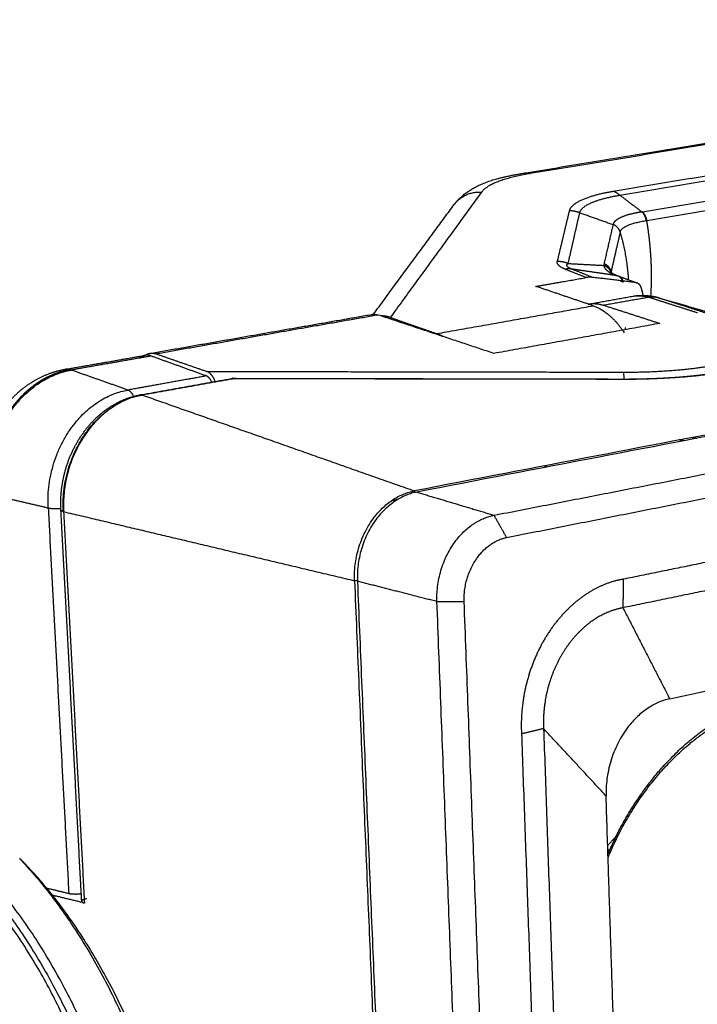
# Model space of a CAD drawing. Header units: millimetres. Extents: x 4946 to 6276, y -4769 to -3439.
# Tile 12 of 195: x 5207 to 5284, y -4181 to -4068. Entities that reach past the tile are written whole.
import ezdxf

# ---------------------------------------------------------------- set-up
doc = ezdxf.new("R2010")
doc.units = ezdxf.units.MM
doc.layers.add('ROXX_NEOmini_FIXTURE', color=7, linetype='Continuous', true_color=0x000000)

msp = doc.modelspace()

# ---------------------------------------------------------------- linework, layer by layer
at = {"layer": 'ROXX_NEOmini_FIXTURE', "color": 18, "true_color": 0x000000}
for points, weights, degree in [([(5264.51, -4085.96), (5320.26, -4076.78), (5371.22, -4068.39)], [739.073114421, 773.697867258, 808.322620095], 2), ([(5264.51, -4085.96), (5320.26, -4076.78), (5371.22, -4068.39)], [739.073114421, 773.697867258, 808.322620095], 2), ([(5247.12, -4102.33), (5251.93, -4095.79), (5256.51, -4089.56)], [664.323883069, 680.372601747, 696.421320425], 2), ([(5247.12, -4102.33), (5251.93, -4095.79), (5256.51, -4089.56)], [664.323883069, 680.372601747, 696.421320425], 2), ([(5221.66, -4106.6), (5234.49, -4104.35), (5247.07, -4102.14)], [690.980901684, 697.933646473, 704.886391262], 2), ([(5221.66, -4106.6), (5234.49, -4104.35), (5247.07, -4102.14)], [690.980901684, 697.933646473, 704.886391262], 2), ([(5247.07, -4102.14), (5247.44, -4102.08), (5247.82, -4102.21)], [767.704145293, 758.29395025, 767.05383917], 2), ([(5247.07, -4102.14), (5247.44, -4102.08), (5247.82, -4102.21)], [767.704145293, 758.29395025, 767.05383917], 2), ([(5211.91, -4108.44), (5216.52, -4107.63), (5221.09, -4106.83)], [675.324179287, 677.729069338, 680.133959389], 2), ([(5211.91, -4108.44), (5216.52, -4107.63), (5221.09, -4106.83)], [675.324179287, 677.729069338, 680.133959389], 2), ([(5220.83, -4107.07), (5221.19, -4106.68), (5221.66, -4106.6)], [686.212400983, 704.702571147, 752.559432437], 2), ([(5220.83, -4107.07), (5221.19, -4106.68), (5221.66, -4106.6)], [686.212400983, 704.702571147, 752.559432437], 2), ([(5221.81, -4106.91), (5221.56, -4106.81), (5221.32, -4106.79), (5221.09, -4106.83)], [751.595932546, 751.809563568, 752.02968987, 752.259049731], 3), ([(5221.81, -4106.91), (5221.56, -4106.81), (5221.32, -4106.79), (5221.09, -4106.83)], [751.595932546, 751.809563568, 752.02968987, 752.259049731], 3)]:
    msp.add_rational_spline(points, weights, degree=degree, dxfattribs=at)
at = {"layer": 'ROXX_NEOmini_FIXTURE', "color": 18, "lineweight": -3, "true_color": 0x000000}
for points, weights, degree in [([(5371.95, -4068.43), (5320.97, -4076.83), (5265.22, -4086.02)], [892.315898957, 854.065994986, 815.816091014], 2), ([(5274.72, -4088.04), (5328.34, -4079.04), (5377.5, -4070.8)], [811.260940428, 848.072269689, 884.883598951], 2), ([(5275.5, -4088.49), (5329.12, -4079.48), (5378.28, -4071.21)], [810.687480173, 847.498277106, 884.309074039], 2), ([(5278.08, -4090.4), (5331.37, -4081.33), (5380.25, -4073.02)], [809.435131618, 846.033170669, 882.63120972], 2), ([(5278.58, -4091.38), (5331.86, -4082.28), (5380.72, -4073.92)], [809.279178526, 845.877217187, 882.475255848], 2), ([(5496.98, -4075.32), (5387.68, -4096.3), (5251.95, -4122.35)], [889.125063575, 802.546705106, 715.968346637], 2), ([(5497.24, -4075.42), (5387.95, -4096.42), (5252.22, -4122.49)], [888.939828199, 802.361469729, 715.783111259], 2), ([(5265.22, -4086.02), (5260.63, -4086.77), (5259.64, -4088.14)], [815.816091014, 758.822472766, 808.586463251], 2), ([(5264.51, -4085.96), (5264.86, -4085.9), (5265.22, -4086.02)], [816.452958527, 806.773635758, 815.816091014], 2), ([(5259.64, -4088.14), (5254.56, -4095.13), (5249.2, -4102.49)], [808.586463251, 787.661674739, 766.736886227], 2), ([(5256.52, -4089.56), (5257.65, -4088.01), (5259.64, -4088.14)], [808.890213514, 716.120794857, 808.586463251], 2), ([(5269.73, -4090.27), (5269.78, -4090.04), (5270.09, -4089.59), (5271.11, -4088.98), (5272.66, -4088.44), (5273.98, -4088.16), (5274.72, -4088.04)], [803.893157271, 804.578039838, 805.923971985, 807.90073918, 809.723240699, 810.772842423, 811.260940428], 3), ([(5270.9, -4090.49), (5271.09, -4089.66), (5272.82, -4088.91), (5275.5, -4088.49)], [803.990433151, 806.456384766, 808.967283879, 810.687480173], 3), ([(5275.5, -4088.49), (5275.12, -4088.17), (5274.72, -4088.04)], [810.687480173, 799.825251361, 811.260940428], 2), ([(5275.5, -4088.49), (5276.76, -4089.45), (5278.03, -4090.4)], [810.687480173, 810.046076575, 809.404672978], 2), ([(5268.34, -4096.07), (5269.04, -4093.14), (5269.73, -4090.27)], [787.04870989, 795.47093358, 803.893157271], 2), ([(5269.57, -4096.31), (5270.24, -4093.37), (5270.9, -4090.49)], [787.150512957, 795.570473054, 803.990433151], 2), ([(5270.9, -4090.49), (5270.33, -4090.29), (5269.73, -4090.27)], [803.990433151, 794.289237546, 803.893157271], 2), ([(5270.9, -4090.49), (5272.8, -4091.17), (5274.71, -4091.85)], [803.990433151, 804.245821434, 804.501209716], 2), ([(5278.03, -4090.4), (5277.55, -4090.48), (5276.66, -4090.65), (5275.63, -4090.99), (5274.94, -4091.4), (5274.74, -4091.69), (5274.71, -4091.85)], [809.404672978, 809.085089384, 808.380002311, 807.167788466, 805.854687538, 804.950789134, 804.501209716], 3), ([(5278.52, -4091.39), (5278.46, -4091.01), (5278.26, -4090.6), (5278.03, -4090.4)], [809.245675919, 809.191516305, 809.255578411, 809.404672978], 3), ([(5278.58, -4091.38), (5278.46, -4090.73), (5278.08, -4090.4)], [809.279178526, 720.335808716, 809.435131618], 2), ([(5274.71, -4091.85), (5274.2, -4094.08), (5273.68, -4096.34)], [804.501209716, 798.007597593, 791.513985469], 2), ([(5275.53, -4092.7), (5275.49, -4092.57), (5275.37, -4092.32), (5275.08, -4092.02), (5274.84, -4091.89), (5274.71, -4091.85)], [804.792322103, 804.750406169, 804.669226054, 804.567091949, 804.519070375, 804.501209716], 3), ([(5275.53, -4092.7), (5275.66, -4092.15), (5276.78, -4091.66), (5278.52, -4091.39)], [804.792322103, 806.421982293, 808.080010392, 809.245675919], 3), ([(5278.58, -4091.38), (5278.56, -4091.39), (5278.54, -4091.39), (5278.52, -4091.39)], [809.279178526, 809.267924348, 809.257008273, 809.245675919], 3), ([(5279.11, -4098.73), (5279.2, -4095.1), (5278.58, -4091.38)], [810.994317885, 800.068724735, 809.279178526], 2), ([(5275.53, -4092.7), (5275.42, -4093.19), (5275.19, -4094.18), (5274.85, -4095.68), (5274.61, -4096.68), (5274.5, -4097.19)], [804.792322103, 803.347822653, 800.458743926, 796.125283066, 793.236340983, 791.791850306], 3), ([(5276.5, -4098.18), (5276.35, -4095.4), (5275.53, -4092.7)], [802.882948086, 798.147155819, 804.792322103], 2), ([(5269.21, -4096.96), (5269.01, -4096.88), (5268.67, -4096.71), (5268.32, -4096.35), (5268.3, -4096.16), (5268.34, -4096.07)], [784.696324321, 784.877150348, 785.294608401, 786.258869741, 786.78578846, 787.04870989], 3), ([(5269.57, -4096.31), (5268.97, -4096.09), (5268.34, -4096.07)], [787.150512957, 777.095318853, 787.04870989], 2), ([(5269.97, -4096.95), (5269.4, -4096.73), (5269.29, -4096.48), (5269.57, -4096.31)], [785.138963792, 785.674590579, 786.418241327, 787.150512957], 3), ([(5269.57, -4096.31), (5271.63, -4096.42), (5273.67, -4096.53)], [787.150512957, 789.079485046, 791.008457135], 2), ([(5273.68, -4096.34), (5273.67, -4096.36), (5273.67, -4096.4), (5273.67, -4096.46), (5273.67, -4096.51), (5273.67, -4096.53)], [791.513985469, 791.459373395, 791.3490468, 791.180336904, 791.066018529, 791.008457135], 3), ([(5274.48, -4097.31), (5274.35, -4096.97), (5274.03, -4096.65), (5273.67, -4096.53)], [791.351717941, 791.223409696, 791.085675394, 791.008457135], 3), ([(5274.5, -4097.19), (5274.3, -4096.57), (5273.68, -4096.34)], [791.791850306, 706.297872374, 791.513985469], 2), ([(5269.97, -4096.95), (5269.6, -4096.9), (5269.21, -4096.96)], [785.138963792, 779.590851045, 784.696324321], 2), ([(5271.64, -4097.92), (5270.42, -4097.44), (5269.21, -4096.96)], [782.372775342, 783.534549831, 784.696324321], 2), ([(5272.35, -4097.9), (5271.16, -4097.42), (5269.97, -4096.95)], [782.856809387, 783.99788659, 785.138963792], 2), ([(5272.35, -4097.9), (5272.12, -4097.87), (5271.88, -4097.88), (5271.64, -4097.92)], [782.856809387, 782.68667924, 782.525333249, 782.372775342], 3), ([(5277.28, -4098.49), (5274.82, -4098.19), (5272.35, -4097.9)], [786.46918539, 784.662997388, 782.856809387], 2), ([(5274.5, -4097.19), (5274.49, -4097.23), (5274.48, -4097.28), (5274.49, -4097.32)], [791.791850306, 791.672936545, 791.555151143, 791.43907184], 3), ([(5274.62, -4097.61), (5274.56, -4097.4), (5274.5, -4097.19)], [790.813226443, 791.269091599, 791.791850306], 2), ([(5274.5, -4097.4), (5274.51, -4097.41), (5274.51, -4097.42), (5274.51, -4097.44)], [791.262905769, 791.232821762, 791.202792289, 791.17282283], 3), ([(5274.51, -4097.44), (5274.54, -4097.5), (5274.57, -4097.57), (5274.62, -4097.64)], [791.17282283, 791.010605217, 790.850145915, 790.692314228], 3), ([(5275.13, -4097.7), (5274.96, -4097.67), (5274.79, -4097.65), (5274.62, -4097.62)], [788.179382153, 788.079152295, 787.979086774, 787.879153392], 3), ([(5275.18, -4097.69), (5275.22, -4097.71), (5275.26, -4097.72), (5275.3, -4097.74)], [788.441135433, 788.396794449, 788.353132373, 788.310184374], 3), ([(5275.36, -4097.76), (5275.34, -4097.76), (5275.32, -4097.75), (5275.3, -4097.74)], [788.257096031, 788.240834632, 788.224729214, 788.208828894], 3), ([(5275.91, -4098.43), (5275.83, -4098.12), (5275.61, -4097.87), (5275.36, -4097.76)], [788.853737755, 788.697489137, 788.464593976, 788.257096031], 3), ([(5275.85, -4098.41), (5275.78, -4098.12), (5275.59, -4097.89), (5275.36, -4097.77)], [788.897978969, 788.755318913, 788.548071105, 788.355983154], 3), ([(5275.36, -4097.78), (5275.36, -4097.78), (5275.36, -4097.78)], [787.998799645, 787.998802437, 787.998805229], 2), ([(5275.38, -4097.77), (5276.41, -4098.15), (5277.44, -4098.53)], [739.516952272, 738.745051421, 737.973150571], 2), ([(5265.88, -4098.93), (5268.77, -4098.42), (5271.64, -4097.92)], [778.755008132, 780.563891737, 782.372775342], 2), ([(5272.44, -4101.15), (5269.15, -4100.04), (5265.88, -4098.93)], [773.616481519, 776.185744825, 778.755008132], 2), ([(5275.54, -4098.28), (5275.64, -4098.32), (5275.74, -4098.37), (5275.85, -4098.41)], [789.183496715, 789.084914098, 788.989612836, 788.897978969], 3), ([(5279.05, -4100.04), (5279.09, -4099.39), (5279.11, -4098.73)], [808.502317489, 809.406512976, 810.994317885], 2), ([(5271.87, -4100.96), (5274.44, -4100.5), (5277, -4100.05)], [699.97894018, 701.437017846, 702.895095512], 2), ([(5278.18, -4100.04), (5278.12, -4099.75), (5278.06, -4099.47), (5277.99, -4099.2)], [787.617866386, 787.480787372, 787.341141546, 787.198874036], 3), ([(5254.51, -4104.34), (5263.54, -4102.74), (5272.44, -4101.15)], [762.566691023, 768.091586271, 773.616481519], 2), ([(5271.87, -4100.96), (5272.74, -4100.8), (5273.66, -4101.1)], [774.875211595, 764.69436665, 773.338599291], 2), ([(5272.44, -4101.15), (5274.43, -4101.83), (5275.99, -4104.24)], [773.616481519, 722.848111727, 753.648741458], 2), ([(5278.81, -4100.19), (5276.24, -4100.64), (5273.66, -4101.1)], [776.569995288, 774.95429729, 773.338599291], 2), ([(5273.66, -4101.1), (5276.86, -4102.13), (5280.08, -4103.17)], [773.338599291, 770.845519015, 768.352438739], 2), ([(5284.39, -4101.97), (5281.59, -4101.08), (5278.81, -4100.19)], [772.232116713, 774.401056, 776.569995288], 2), ([(5279.87, -4100.23), (5279.82, -4100.22), (5279.78, -4100.21), (5279.73, -4100.19)], [777.302705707, 777.337873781, 777.373309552, 777.409003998], 3), ([(5279.87, -4100.23), (5282.11, -4100.86), (5284.33, -4101.49)], [777.302705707, 779.004587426, 780.706469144], 2), ([(5285.44, -4102.02), (5282.65, -4101.12), (5279.87, -4100.23)], [772.974150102, 775.138427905, 777.302705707], 2), ([(5247.82, -4102.21), (5235.24, -4104.41), (5222.4, -4106.67)], [767.05383917, 759.481482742, 751.909126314], 2), ([(5261.06, -4106.61), (5254.4, -4104.39), (5247.82, -4102.21)], [756.652660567, 761.853249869, 767.05383917], 2), ([(5249.2, -4102.49), (5248.82, -4102.36), (5248.48, -4102.31), (5248.17, -4102.32)], [766.736886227, 767.038125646, 767.325730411, 767.604222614], 3), ([(5281.2, -4146.16), (5393.92, -4121.82), (5487.7, -4101.58)], [730.519446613, 804.293046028, 878.066645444], 2), ([(5284.33, -4101.49), (5286.4, -4102.16), (5288.49, -4102.82)], [780.706469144, 779.092285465, 777.478101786], 2), ([(5249.2, -4102.49), (5251.85, -4103.42), (5254.51, -4104.34)], [766.736886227, 764.651788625, 762.566691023], 2), ([(5280.08, -4103.17), (5270.65, -4104.88), (5261.06, -4106.61)], [768.352438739, 762.502549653, 756.652660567], 2), ([(5255.25, -4104.68), (5254.88, -4104.47), (5254.51, -4104.34)], [745.949369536, 752.694629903, 762.566691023], 2), ([(5276.12, -4103.69), (5276.1, -4103.79), (5276.08, -4103.9)], [761.725404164, 761.462608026, 761.199811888], 2), ([(5221.81, -4106.91), (5217.24, -4107.71), (5212.65, -4108.51)], [751.595932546, 748.942266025, 746.288599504], 2), ([(5221.66, -4106.6), (5222.02, -4106.53), (5222.4, -4106.67)], [752.559432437, 743.328149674, 751.909126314], 2), ([(5228.13, -4109.19), (5224.96, -4108.05), (5221.81, -4106.91)], [746.307561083, 748.951746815, 751.595932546], 2), ([(5222.4, -4106.67), (5225.28, -4107.66), (5228.17, -4108.67)], [751.909126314, 749.60859745, 747.308068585], 2), ([(5275.92, -4108.75), (5281.95, -4108.77), (5286.62, -4107.9)], [752.685403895, 718.402319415, 756.240432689], 2), ([(5203.06, -4122.66), (5202.37, -4110.32), (5212.65, -4108.51)], [743.52425653, 523.558143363, 746.288599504], 2), ([(5212.5, -4108.47), (5212.2, -4108.39), (5211.91, -4108.44)], [746.407378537, 740.905918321, 746.939130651], 2), ([(5212.65, -4108.51), (5212.57, -4108.49), (5212.5, -4108.47)], [746.288599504, 746.018531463, 746.407378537], 2), ([(5219.14, -4110.8), (5215.88, -4109.65), (5212.65, -4108.51)], [741.107503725, 743.698051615, 746.288599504], 2), ([(5228.17, -4108.67), (5252.13, -4108.71), (5275.92, -4108.75)], [747.308068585, 749.99673624, 752.685403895], 2), ([(5288.53, -4108.57), (5287.34, -4108.8), (5284.8, -4109.17), (5280.47, -4109.51), (5277.46, -4109.59), (5275.9, -4109.58)], [755.062487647, 754.324656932, 753.034019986, 751.600319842, 751.049058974, 750.87269251], 3), ([(5275.99, -4109.53), (5275.96, -4108.92), (5275.92, -4108.75)], [651.50957867, 630.388147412, 752.685403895], 2), ([(5228.13, -4109.19), (5223.65, -4109.99), (5219.14, -4110.8)], [746.307561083, 743.707532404, 741.107503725], 2), ([(5220.54, -4111.36), (5225.86, -4110.41), (5231.13, -4109.46)], [678.506489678, 681.315422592, 684.124355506], 2), ([(5231.28, -4109.51), (5226.06, -4110.44), (5220.8, -4111.38)], [745.856808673, 742.824772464, 739.792736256], 2), ([(5231.13, -4109.46), (5231.12, -4109.47), (5231.1, -4109.47), (5231.09, -4109.48)], [746.140587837, 746.172268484, 746.204040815, 746.235752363], 3), ([(5231.28, -4109.51), (5231.23, -4109.47), (5231.18, -4109.46), (5231.13, -4109.46)], [745.856808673, 745.947634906, 746.043682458, 746.140587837], 3), ([(5231.16, -4109.46), (5253.59, -4109.5), (5275.88, -4109.54)], [683.96546519, 686.270235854, 688.575006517], 2), ([(5275.9, -4109.58), (5253.66, -4109.55), (5231.28, -4109.51)], [750.87269251, 748.364750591, 745.856808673], 2), ([(5210.01, -4124.3), (5209.37, -4112.53), (5219.14, -4110.8)], [738.486595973, 520.109763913, 741.107503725], 2), ([(5211.73, -4124.71), (5211.12, -4113.09), (5220.75, -4111.37)], [737.247280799, 519.261882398, 739.832329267], 2), ([(5219.79, -4111.53), (5219.53, -4110.94), (5219.14, -4110.8)], [642.845124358, 622.77200522, 741.107503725], 2), ([(5220.75, -4111.37), (5220.64, -4111.34), (5220.54, -4111.36)], [739.832329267, 733.986059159, 740.013393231], 2), ([(5220.8, -4111.38), (5220.77, -4111.37), (5220.75, -4111.37)], [739.792736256, 739.486591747, 739.832329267], 2), ([(5220.8, -4111.38), (5220.77, -4111.39), (5220.75, -4111.39)], [739.792736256, 739.059817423, 738.33174106], 2), ([(5220.8, -4111.38), (5236.12, -4116.77), (5251.95, -4122.35)], [739.792736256, 727.880541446, 715.968346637], 2), ([(5218.35, -4112.21), (5211.31, -4115.8), (5211.78, -4124.73)], [675.880828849, 557.491263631, 737.208226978], 2), ([(5220.08, -4111.45), (5220.08, -4111.48), (5220.09, -4111.51)], [755.448078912, 755.45580506, 755.463531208], 2), ([(5261.08, -4125.14), (5284.28, -4120.61), (5306.64, -4116.23)], [709.161629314, 722.583874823, 736.006120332], 2), ([(5282.82, -4116.61), (5282.55, -4116.57), (5282.29, -4116.52)], [800.710332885, 800.938082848, 801.165832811], 2), ([(5283.8, -4116.24), (5284.06, -4116.28), (5284.32, -4116.32)], [802.136738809, 801.915111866, 801.693484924], 2), ([(5262.52, -4127.69), (5285.71, -4123.1), (5308.05, -4118.68)], [708.674259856, 722.096505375, 735.518750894], 2), ([(5267.12, -4119.63), (5266.96, -4119.56), (5266.81, -4119.5)], [783.7466973, 783.868212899, 783.989728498], 2), ([(5203.06, -4122.66), (5206.52, -4123.48), (5210.01, -4124.3)], [743.52425653, 741.005426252, 738.486595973], 2), ([(5245.1, -4132.64), (5244.73, -4123.73), (5251.95, -4122.35)], [714.043399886, 503.377906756, 715.968346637], 2), ([(5252.22, -4122.49), (5245.06, -4123.86), (5245.43, -4132.7)], [715.783111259, 503.270660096, 713.87398362], 2), ([(5251.95, -4122.35), (5251.96, -4122.44), (5251.97, -4122.54)], [715.968346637, 715.987801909, 716.007257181], 2), ([(5252.22, -4122.49), (5256.63, -4123.81), (5261.08, -4125.14)], [715.783111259, 712.472370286, 709.161629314], 2), ([(5250.07, -4123.35), (5249.7, -4123.42), (5249.33, -4123.49)], [778.137715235, 777.907654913, 777.677594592], 2), ([(5210.01, -4124.3), (5211.2, -4146.54), (5212.37, -4168.45)], [738.486595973, 744.106521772, 749.726447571], 2), ([(5210.01, -4124.3), (5210.58, -4124.44), (5211.46, -4124.36)], [738.486595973, 587.08137812, 663.241071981], 2), ([(5213.85, -4169.36), (5212.67, -4147.12), (5211.47, -4124.55)], [644.319094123, 639.415498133, 634.511902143], 2), ([(5211.73, -4124.71), (5211.52, -4124.66), (5211.48, -4124.58)], [737.247280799, 708.746221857, 728.44265914], 2), ([(5211.78, -4124.73), (5211.76, -4124.72), (5211.73, -4124.71)], [737.208226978, 736.902681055, 737.247280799], 2), ([(5211.78, -4124.73), (5212.98, -4147.31), (5214.16, -4169.55)], [737.208226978, 742.906835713, 748.605444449], 2), ([(5211.78, -4124.73), (5228.18, -4128.62), (5245.1, -4132.64)], [737.208226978, 725.625813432, 714.043399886], 2), ([(5254.54, -4135.03), (5254.21, -4126.49), (5261.08, -4125.14)], [707.331918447, 498.707721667, 709.161629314], 2), ([(5262.52, -4127.69), (5261.8, -4126.42), (5261.08, -4125.14)], [708.674259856, 708.917944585, 709.161629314], 2), ([(5308.2, -4125.88), (5292.25, -4129.13), (5275.89, -4132.47)], [737.317390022, 727.666780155, 718.016170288], 2), ([(5257.66, -4135.03), (5257.42, -4128.7), (5262.52, -4127.69)], [707.316069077, 499.070564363, 708.674259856], 2), ([(5308.76, -4128.94), (5292.52, -4132.3), (5275.84, -4135.74)], [738.644810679, 728.793243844, 718.94167701], 2), ([(5245.1, -4132.64), (5245.26, -4132.61), (5245.42, -4132.58)], [714.043399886, 714.120554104, 714.197708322], 2), ([(5245.1, -4132.64), (5248.72, -4219.31), (5252.14, -4301.01)], [714.043399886, 735.762692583, 757.48198528], 2), ([(5254.54, -4135.03), (5249.96, -4133.86), (5245.43, -4132.7)], [707.331918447, 710.602951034, 713.87398362], 2), ([(5245.43, -4132.7), (5249.04, -4219.39), (5252.44, -4301.1)], [713.87398362, 735.593276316, 757.312569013], 2), ([(5275.89, -4132.47), (5275.01, -4132.61), (5273.27, -4133.15), (5270.65, -4134.75), (5268.35, -4137.03), (5266.45, -4139.85), (5265.06, -4143.11), (5264.26, -4146.64), (5264.16, -4149), (5264.23, -4150.19)], [718.016170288, 717.495582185, 716.533635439, 715.254687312, 714.330837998, 713.782327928, 713.639979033, 713.931333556, 714.396495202, 714.70621901], 3), ([(5275.89, -4132.47), (5275.86, -4134.11), (5275.84, -4135.74)], [718.016170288, 718.478923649, 718.94167701], 2), ([(5261.08, -4304.76), (5257.91, -4222.42), (5254.54, -4135.03)], [750.770503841, 729.051211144, 707.331918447], 2), ([(5254.54, -4135.03), (5256.1, -4135.03), (5257.66, -4135.03)], [707.331918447, 707.323993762, 707.316069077], 2), ([(5264.03, -4304.77), (5260.94, -4222.43), (5257.66, -4135.03)], [750.754654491, 729.035361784, 707.316069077], 2), ([(5275.84, -4135.74), (5275.14, -4135.87), (5273.72, -4136.32), (5271.67, -4137.62), (5269.89, -4139.44), (5268.45, -4141.64), (5267.39, -4144.16), (5266.79, -4146.84), (5266.71, -4148.67), (5266.76, -4149.57)], [718.94167701, 718.516982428, 717.714149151, 716.70667578, 715.992483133, 715.586862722, 715.498142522, 715.738827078, 716.115371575, 716.355700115], 3), ([(5275.84, -4135.74), (5278.54, -4140.99), (5281.2, -4146.16)], [718.94167701, 724.730561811, 730.519446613], 2), ([(5281.2, -4146.16), (5273.61, -4147.79), (5273.92, -4157.3)], [730.519446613, 513.384127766, 728.405778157], 2), ([(5266.76, -4149.57), (5265.5, -4149.88), (5264.23, -4150.19)], [716.355700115, 715.530959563, 714.70621901], 2), ([(5266.76, -4149.57), (5269.2, -4220.08), (5271.52, -4287.26)], [716.355700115, 734.086735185, 751.817770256], 2), ([(5273.92, -4157.3), (5270.37, -4153.47), (5266.76, -4149.57)], [728.405778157, 722.380739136, 716.355700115], 2), ([(5264.23, -4150.19), (5266.74, -4220.84), (5269.13, -4288.16)], [714.70621901, 732.437254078, 750.168289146], 2), ([(5220.18, -4213.76), (5216.3, -4167.32), (5188.58, -4157.37)], [741.64931498, 536.586240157, 754.020043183], 2), ([(5277.62, -4272.09), (5275.8, -4215.85), (5273.92, -4157.3)], [758.30417697, 743.354977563, 728.405778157], 2), ([(5274.11, -4162.95), (5274.7, -4162.27), (5275.36, -4161.71)], [658.916314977, 663.818727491, 674.162552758], 2), ([(5199.41, -4163.91), (5218.87, -4182.31), (5220.87, -4215.47)], [746.629466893, 608.870033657, 739.112022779], 2), ([(5221.93, -4215.93), (5220.21, -4182.37), (5200.43, -4163.68)], [743.190365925, 607.531184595, 747.214455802], 2), ([(5274.12, -4163.4), (5274.28, -4163.53), (5274.42, -4163.68)], [666.233049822, 665.112576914, 665.646880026], 2), ([(5206.73, -4164.45), (5224.87, -4183.51), (5226.42, -4214.76)], [742.05582984, 619.918586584, 745.790316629], 2), ([(5226.71, -4214.16), (5225.16, -4182.77), (5206.75, -4164.44)], [747.118105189, 617.618261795, 750.476980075], 2), ([(5209.66, -4167.79), (5211.01, -4168.12), (5212.37, -4168.45)], [751.744300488, 750.735374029, 749.726447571], 2), ([(5214.16, -4169.55), (5212.33, -4169.11), (5210.51, -4168.67)], [748.605444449, 749.957290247, 751.309136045], 2), ([(5213.84, -4169.36), (5213.84, -4169.42), (5213.91, -4169.49), (5214.16, -4169.55)], [749.156567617, 748.972686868, 748.788925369, 748.605444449], 3)]:
    msp.add_rational_spline(points, weights, degree=degree, dxfattribs=at)
at = {"layer": 'ROXX_NEOmini_FIXTURE', "color": 18, "true_color": 0x000000}
for points, weights, knots in [([(5256.51, -4089.56), (5256.74, -4089.25), (5256.99, -4088.98), (5257.25, -4088.74), (5259.05, -4087.09), (5261.56, -4086.44), (5264.51, -4085.96)], [809.214967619, 809.478022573, 809.756404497, 810.051046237, 812.058057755, 814.701764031, 816.452790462], [0.693914, 0.693914, 0.693914, 0.693914, 1.946623, 1.946623, 1.946623, 10.949192, 10.949192, 10.949192, 10.949192]), ([(5256.51, -4089.56), (5256.74, -4089.25), (5256.99, -4088.98), (5257.25, -4088.74), (5259.05, -4087.09), (5261.56, -4086.44), (5264.51, -4085.96)], [809.214967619, 809.478022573, 809.756404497, 810.051046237, 812.058057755, 814.701764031, 816.452790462], [0.693914, 0.693914, 0.693914, 0.693914, 1.946623, 1.946623, 1.946623, 10.949192, 10.949192, 10.949192, 10.949192]), ([(5221.09, -4106.83), (5221.07, -4106.83), (5220.85, -4106.88), (5220.63, -4106.99), (5220.45, -4107.14)], [752.259049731, 752.273595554, 752.501690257, 752.739041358, 752.957836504], [0.9303972, 0.9303972, 0.9303972, 0.9303972, 0.9894023, 1.8533061, 1.8533061, 1.8533061, 1.8533061]), ([(5221.09, -4106.83), (5221.07, -4106.83), (5220.85, -4106.88), (5220.63, -4106.99), (5220.45, -4107.14)], [752.259049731, 752.273595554, 752.501690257, 752.739041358, 752.957836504], [0.9303972, 0.9303972, 0.9303972, 0.9303972, 0.9894023, 1.8533061, 1.8533061, 1.8533061, 1.8533061]), ([(5202.14, -4122.13), (5202.12, -4121.83), (5202.12, -4121.53), (5202.12, -4121.23), (5202.13, -4119.76), (5202.37, -4118.29), (5202.83, -4116.89), (5203.34, -4115.36), (5204.09, -4113.94), (5205.06, -4112.7), (5206.05, -4111.44), (5207.25, -4110.38), (5208.62, -4109.62), (5209.65, -4109.04), (5210.76, -4108.64), (5211.91, -4108.44)], [745.136785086, 745.075189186, 745.017631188, 744.964318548, 744.703367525, 744.547583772, 744.505908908, 744.460525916, 744.551248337, 744.766701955, 744.987650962, 745.335904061, 745.781201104, 746.120213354, 746.510399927, 746.939132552], [10.670074, 10.670074, 10.670074, 10.670074, 11.324888, 11.324888, 11.324888, 14.52829, 14.52829, 14.52829, 18.02038, 18.02038, 18.02038, 21.606518, 21.606518, 21.606518, 24.33566, 24.33566, 24.33566, 24.33566]), ([(5202.14, -4122.13), (5202.12, -4121.83), (5202.12, -4121.53), (5202.12, -4121.23), (5202.13, -4119.76), (5202.37, -4118.29), (5202.83, -4116.89), (5203.34, -4115.36), (5204.09, -4113.94), (5205.06, -4112.7), (5206.05, -4111.44), (5207.25, -4110.38), (5208.62, -4109.62), (5209.65, -4109.04), (5210.76, -4108.64), (5211.91, -4108.44)], [745.136785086, 745.075189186, 745.017631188, 744.964318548, 744.703367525, 744.547583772, 744.505908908, 744.460525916, 744.551248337, 744.766701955, 744.987650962, 745.335904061, 745.781201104, 746.120213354, 746.510399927, 746.939132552], [10.670074, 10.670074, 10.670074, 10.670074, 11.324888, 11.324888, 11.324888, 14.52829, 14.52829, 14.52829, 18.02038, 18.02038, 18.02038, 21.606518, 21.606518, 21.606518, 24.33566, 24.33566, 24.33566, 24.33566])]:
    msp.add_rational_spline(points, weights, degree=3, knots=knots, dxfattribs=at)
at = {"layer": 'ROXX_NEOmini_FIXTURE', "color": 18, "lineweight": -3, "true_color": 0x000000}
for points, weights, degree, knots in [([(5273.67, -4096.53), (5273.67, -4096.62), (5273.7, -4096.81), (5274.05, -4097.16), (5274.36, -4097.35), (5274.5, -4097.42)], [791.008457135, 790.777630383, 790.27674689, 789.405247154, 788.966935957, 788.801916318], 3, [-3.493898, -3.493898, -3.493898, -3.493898, -2.620423, -1.746949, -1.083085, -1.083085, -1.083085, -1.083085]), ([(5274.61, -4097.62), (5274.2, -4097.56), (5273.23, -4097.42), (5271.68, -4097.2), (5270.54, -4097.03), (5269.97, -4096.95)], [787.869512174, 787.632036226, 787.055748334, 786.142811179, 785.473543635, 785.138963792], 3, [-4.282505, -4.282505, -4.282505, -4.282505, -3.175521, -1.58776, 0, 0, 0, 0]), ([(5274.5, -4097.41), (5274.5, -4097.39), (5274.49, -4097.37), (5274.48, -4097.36), (5274.47, -4097.34), (5274.47, -4097.33), (5274.46, -4097.32)], [791.079093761, 791.013749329, 790.948867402, 790.883364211, 790.813931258, 790.744883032, 790.675501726], 3, [0.5159839, 0.5159839, 0.5159839, 0.5159839, 0.7119748, 0.7119748, 0.7119748, 0.9199234, 0.9199234, 0.9199234, 0.9199234]), ([(5274.49, -4097.33), (5274.51, -4097.34), (5274.52, -4097.36), (5274.54, -4097.37), (5274.57, -4097.39), (5274.59, -4097.4), (5274.62, -4097.42), (5274.65, -4097.44), (5274.69, -4097.46), (5274.72, -4097.48), (5274.76, -4097.5), (5274.79, -4097.52), (5274.83, -4097.54), (5274.86, -4097.55), (5274.9, -4097.57), (5274.94, -4097.59), (5274.97, -4097.6), (5275.01, -4097.62), (5275.05, -4097.64), (5275.08, -4097.65), (5275.11, -4097.66), (5275.14, -4097.68)], [789.742696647, 789.674117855, 789.606443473, 789.53965009, 789.461886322, 789.385418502, 789.310272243, 789.237227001, 789.165380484, 789.094813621, 789.030545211, 788.967259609, 788.905010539, 788.849881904, 788.795625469, 788.742268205, 788.693762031, 788.645970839, 788.598931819, 788.561117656, 788.523765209, 788.486889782], 3, [1.876783, 1.876783, 1.876783, 1.876783, 2.096184, 2.096184, 2.096184, 2.351692, 2.351692, 2.351692, 2.600089, 2.600089, 2.600089, 2.826286, 2.826286, 2.826286, 3.026588, 3.026588, 3.026588, 3.208691, 3.208691, 3.208691, 3.355077, 3.355077, 3.355077, 3.355077]), ([(5274.52, -4097.43), (5274.56, -4097.45), (5274.77, -4097.56), (5274.98, -4097.64), (5275.13, -4097.7)], [788.77743088, 788.734193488, 788.487271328, 788.302888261, 788.179382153], 3, [-1.050008, -1.050008, -1.050008, -1.050008, -0.873474, 0, 0, 0, 0]), ([(5277.99, -4099.2), (5277.95, -4099.06), (5277.85, -4098.83), (5277.64, -4098.62), (5277.49, -4098.55), (5277.44, -4098.53)], [787.198874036, 787.130211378, 786.983172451, 786.766757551, 786.640601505, 786.599397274], 3, [-1.0261662, -1.0261662, -1.0261662, -1.0261662, -0.6841108, -0.3420554, -0.1755185, -0.1755185, -0.1755185, -0.1755185]), ([(5277, -4100.05), (5277.05, -4100.04), (5277.1, -4100.03), (5277.15, -4100.02), (5277.36, -4099.99), (5277.58, -4099.97), (5277.8, -4099.96), (5278.01, -4099.95), (5278.21, -4099.96), (5278.42, -4099.97), (5278.62, -4099.98), (5278.81, -4100), (5279, -4100.03), (5279.17, -4100.06), (5279.34, -4100.09), (5279.51, -4100.13), (5279.58, -4100.15), (5279.66, -4100.17), (5279.73, -4100.19)], [778.103325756, 778.089736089, 778.076235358, 778.062820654, 778.003534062, 777.945414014, 777.888455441, 777.833959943, 777.780473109, 777.727863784, 777.679291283, 777.631686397, 777.58489989, 777.542998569, 777.502199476, 777.462194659, 777.444165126, 777.426455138, 777.409009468], 3, [0.715268, 0.715268, 0.715268, 0.715268, 0.836675, 0.836675, 0.836675, 1.373476, 1.373476, 1.373476, 1.887012, 1.887012, 1.887012, 2.361127, 2.361127, 2.361127, 2.785648, 2.785648, 2.785648, 2.976933, 2.976933, 2.976933, 2.976933]), ([(5277, -4100.05), (5277.15, -4100.02), (5277.74, -4099.96), (5278.35, -4100.04), (5278.81, -4100.19)], [778.103333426, 777.967585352, 777.434051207, 776.925929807, 776.569995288], 3, [9.28792, 9.28792, 9.28792, 9.28792, 9.84109, 11.481272, 11.481272, 11.481272, 11.481272]), ([(5279.69, -4100.18), (5279.31, -4100.08), (5278.87, -4100.03), (5278.43, -4100.06), (5278.36, -4100.06)], [777.444714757, 777.744014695, 778.11872396, 778.51097193, 778.571640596], 3, [-10.962539, -10.962539, -10.962539, -10.962539, -9.585022, -9.334786, -9.334786, -9.334786, -9.334786]), ([(5279.72, -4100.2), (5279.65, -4100.18), (5279.47, -4100.15), (5279.17, -4100.14), (5278.93, -4100.16), (5278.81, -4100.19)], [777.190684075, 777.142797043, 777.010964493, 776.800898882, 776.64523239, 776.569995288], 3, [-0.8952684, -0.8952684, -0.8952684, -0.8952684, -0.6985286, -0.3492643, 0, 0, 0, 0]), ([(5212.5, -4108.47), (5208.26, -4109.21), (5205.45, -4113.36), (5202.62, -4117.52), (5202.91, -4122.62)], [746.407378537, 687.344483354, 743.166225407, 685.847556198, 743.641417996], 2, [0.462274, 0.462274, 0.462274, 5.197763, 5.197763, 9.933251, 9.933251, 9.933251]), ([(5229.12, -4109.81), (5229.06, -4109.59), (5228.8, -4109.12), (5228.46, -4108.77), (5228.17, -4108.67)], [746.79630614, 746.786580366, 746.875062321, 747.076572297, 747.308068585], 3, [-1.428722, -1.428722, -1.428722, -1.428722, -0.884486, 0, 0, 0, 0]), ([(5275.88, -4109.54), (5276.98, -4109.54), (5278.09, -4109.52), (5279.17, -4109.48), (5280.28, -4109.44), (5281.38, -4109.38), (5282.43, -4109.3), (5283.5, -4109.21), (5284.53, -4109.1), (5285.51, -4108.98), (5286.47, -4108.85), (5287.39, -4108.71), (5288.25, -4108.55)], [751.113887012, 751.240334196, 751.422869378, 751.659307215, 751.902341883, 752.202496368, 752.556383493, 752.912888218, 753.32393692, 753.784921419, 754.24004184, 754.744375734, 755.291297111], 3, [0.21985, 0.21985, 0.21985, 0.21985, 2.648813, 2.648813, 2.648813, 5.145082, 5.145082, 5.145082, 7.66, 7.66, 7.66, 10.143944, 10.143944, 10.143944, 10.143944]), ([(5228.78, -4109.95), (5228.75, -4109.89), (5228.59, -4109.55), (5228.38, -4109.29), (5228.13, -4109.19)], [745.924523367, 745.930951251, 745.982042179, 746.097182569, 746.307561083], 3, [0.6004577, 0.6004577, 0.6004577, 0.6004577, 0.7853142, 1.5706284, 1.5706284, 1.5706284, 1.5706284]), ([(5211.47, -4124.55), (5211.41, -4123.39), (5211.49, -4122.22), (5211.72, -4121.07), (5212.03, -4119.52), (5212.59, -4118.04), (5213.38, -4116.71), (5214.16, -4115.37), (5215.16, -4114.21), (5216.31, -4113.3), (5217.38, -4112.46), (5218.57, -4111.85), (5219.81, -4111.52), (5220.06, -4111.45), (5220.3, -4111.4), (5220.54, -4111.36)], [737.753959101, 737.483804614, 737.29036063, 737.181574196, 737.035575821, 737.044867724, 737.207640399, 737.371238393, 737.686736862, 738.131183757, 738.545351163, 739.064629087, 739.65966844, 739.775223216, 739.893202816, 740.013395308], 3, [0.603969, 0.603969, 0.603969, 0.603969, 3.127267, 3.127267, 3.127267, 6.516311, 6.516311, 6.516311, 9.924204, 9.924204, 9.924204, 13.09912, 13.09912, 13.09912, 13.71543, 13.71543, 13.71543, 13.71543]), ([(5274.13, -4163.96), (5276.56, -4158.24), (5280.45, -4153.91), (5290.26, -4143), (5301.6, -4146.06)], [702.957781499, 708.745313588, 746.602333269, 664.140085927, 758.894347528], 2, [12.178143, 12.178143, 12.178143, 21.124085, 21.124085, 42.24817, 42.24817, 42.24817]), ([(5274.14, -4164.34), (5280.58, -4148.87), (5293.51, -4146.33), (5315.55, -4142.02), (5315.67, -4169.85)], [646.247998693, 603.336968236, 753.840292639, 542.963124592, 774.970961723], 2, [32.706043, 32.706043, 32.706043, 48.537606, 48.537606, 72.80641, 72.80641, 72.80641]), ([(5212.37, -4168.45), (5212.64, -4168.51), (5213.12, -4168.53), (5213.62, -4168.51), (5213.81, -4168.48)], [749.726447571, 749.523234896, 749.439825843, 749.488120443, 749.540237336], 3, [0, 0, 0, 0, 0.785361, 1.229814, 1.229814, 1.229814, 1.229814]), ([(5214.42, -4169.06), (5214.02, -4169.15), (5213.89, -4169.24), (5213.85, -4169.33), (5213.85, -4169.34)], [749.981819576, 749.751863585, 749.492680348, 749.233654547, 749.204011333], 3, [0, 0, 0, 0, 0.852156, 0.962292, 0.962292, 0.962292, 0.962292]), ([(5315.67, -4169.85), (5315.78, -4197.17), (5294.17, -4202.41), (5282, -4205.37), (5275.1, -4194.06)], [774.970961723, 553.011319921, 768.05058675, 619.848765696, 650.25976267], 2, [-24.268803, -24.268803, -24.268803, 0, 0, 15.313213, 15.313213, 15.313213])]:
    msp.add_rational_spline(points, weights, degree=degree, knots=knots, dxfattribs=at)

doc.saveas('drawing.dxf')
